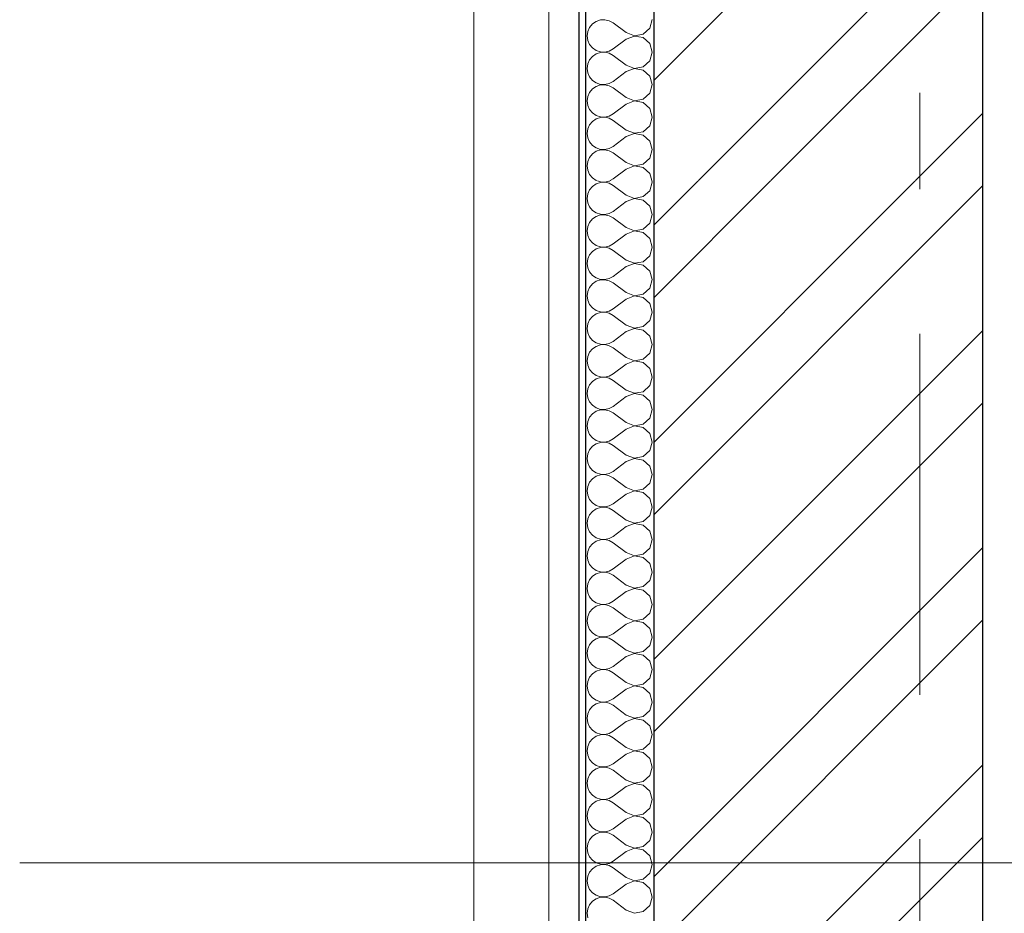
# Model space of a CAD drawing. Header units: millimetres. Extents: x -28821 to 130709, y -7627 to 10914.
# Tile 64 of 111: x 100690 to 102133, y 3132 to 4442. Entities that reach past the tile are written whole.
import ezdxf
from ezdxf.enums import TextEntityAlignment as Align

# ---------------------------------------------------------------- set-up
doc = ezdxf.new("R2010")
doc.units = ezdxf.units.MM
doc.header["$MEASUREMENT"] = 0
doc.set_wipeout_variables(frame=1)
doc.linetypes.add('Wipeout_Contour', pattern=[1000, 0, -1000])
doc.linetypes.add('Штрих-Штриховая', pattern=[1093.611073, 529.166651, -211.666656, 141.111112, -211.666656])
for name, color, linetype in [('Конструктив - Стены Несущие', 7, 'Continuous'), ('Новый_1 ВОДОСТОК', 7, 'Continuous'), ('Размер - Отметка Уровня', 7, 'Continuous'), ('Элемент Модели - Оси', 7, 'Continuous')]:
    doc.layers.add(name, color=color, linetype=linetype)
for name, color, linetype, lineweight in [('Конструктив - Стены Несущие_Ном._пера__101', 253, 'Continuous', 5), ('Конструктив - Стены Несущие_Ном._пера__21', 7, 'Continuous', 30), ('Новый_1 ВОДОСТОК_Ном._пера__141', 7, 'Continuous', 20), ('Размер - Отметка Уровня_Ном._пера__120', 7, 'Continuous', 5), ('Элемент Модели - Оси_Ном._пера__1', 7, 'Continuous', 15), ('Элемент Модели - Оси_Ном._пера__2', 8, 'Continuous', 15)]:
    doc.layers.add(name, color=color, linetype=linetype, lineweight=lineweight)
doc.styles.add('СГЕНЕРИР_СТИЛЬ_1', font='arial.ttf')
pattern_1 = [(45, (127333.82, -3344.16), (-159.099, 159.099), []), (45, (127280.79, -3291.13), (-159.099, 159.099), [])]
pattern_2 = [(45, (127333.82, -2994.16), (-111.3693, 111.3693), [0, -105, 0, -157.5]), (110, (127683.82, -2994.16), (148.0016, 53.8682), [0, -77, 0, -133])]

# ---------------------------------------------------------------- blocks, each defined once
blk = doc.blocks.new('*X219', base_point=(127333.8, -3344.2))
at = {"layer": 'Конструктив - Стены Несущие_Ном._пера__101', "color": 253, "linetype": 'Continuous', "lineweight": 5}
for p, q in [((101535.1, 4200.9), (101529.7, 4197.2)), ((101541.3, 4203), (101535.1, 4200.9)), ((101535.5, 4205.8), (101541.3, 4203.9)), ((101541.3, 4203.9), (101547.9, 4203.6)), ((101547.9, 4203.4), (101541.3, 4203)), ((101547.9, 4203.6), (101554.3, 4205)), ((101554.3, 4201.9), (101547.9, 4203.4)), ((101554.3, 4205), (101555.7, 4205.8)), ((101560, 4198.7), (101554.3, 4201.9)), ((101613.6, 4190.9), (101617.2, 4203.5)), ((101617.2, 4203.5), (101616.5, 4205.8)), ((101522.8, 4186.2), (101521.9, 4179.6)), ((101525.5, 4192.2), (101522.8, 4186.2)), ((101529.7, 4197.2), (101525.5, 4192.2)), ((101579.1, 4184.4), (101560, 4198.7)), ((101604, 4182.2), (101613.6, 4190.9)), ((101521.9, 4179.6), (101522.8, 4173.1)), ((101522.8, 4173.1), (101525.5, 4167.1)), ((101579.1, 4174.9), (101560, 4160.6)), ((101579.1, 4184.4), (101591.2, 4179.7)), ((101591.2, 4179.6), (101579.1, 4174.9)), ((101591.2, 4179.7), (101604, 4182.2)), ((101604, 4177.1), (101591.2, 4179.6)), ((101613.6, 4168.4), (101604, 4177.1)), ((101525.5, 4167.1), (101529.7, 4162.1)), ((101529.7, 4162.1), (101535.1, 4158.4)), ((101535.1, 4158.4), (101541.3, 4156.3)), ((101547.9, 4155.9), (101554.3, 4157.4)), ((101554.3, 4157.4), (101560, 4160.6)), ((101617.2, 4155.8), (101613.6, 4168.4)), ((101525.5, 4144.5), (101522.8, 4138.5)), ((101529.7, 4149.6), (101525.5, 4144.5)), ((101535.1, 4153.3), (101529.7, 4149.6)), ((101541.3, 4155.4), (101535.1, 4153.3)), ((101541.3, 4156.3), (101547.9, 4155.9)), ((101547.9, 4155.7), (101541.3, 4155.4)), ((101554.3, 4154.3), (101547.9, 4155.7)), ((101560, 4151.1), (101554.3, 4154.3)), ((101579.1, 4136.8), (101560, 4151.1)), ((101604, 4134.5), (101613.6, 4143.3)), ((101613.6, 4143.3), (101617.2, 4155.8)), ((101522.8, 4138.5), (101521.9, 4132)), ((101521.9, 4132), (101522.8, 4125.5)), ((101579.1, 4136.8), (101591.2, 4132.1)), ((101591.2, 4131.9), (101579.1, 4127.3)), ((101591.2, 4132.1), (101604, 4134.5)), ((101604, 4129.5), (101591.2, 4131.9)), ((101613.6, 4120.7), (101604, 4129.5)), ((101522.8, 4125.5), (101525.5, 4119.5)), ((101525.5, 4119.5), (101529.7, 4114.5)), ((101529.7, 4114.5), (101535.1, 4110.7)), ((101579.1, 4127.3), (101560, 4113)), ((101617.2, 4108.2), (101613.6, 4120.7)), ((101529.7, 4102), (101525.5, 4096.9)), ((101535.1, 4105.7), (101529.7, 4102)), ((101535.1, 4110.7), (101541.3, 4108.6)), ((101541.3, 4107.8), (101535.1, 4105.7)), ((101541.3, 4108.6), (101547.9, 4108.3)), ((101547.9, 4108.1), (101541.3, 4107.8)), ((101547.9, 4108.3), (101554.3, 4109.8)), ((101554.3, 4106.6), (101547.9, 4108.1)), ((101554.3, 4109.8), (101560, 4113)), ((101560, 4103.5), (101554.3, 4106.6)), ((101579.1, 4089.2), (101560, 4103.5)), ((101613.6, 4095.7), (101617.2, 4108.2)), ((101522.8, 4090.9), (101521.9, 4084.4)), ((101521.9, 4084.4), (101522.8, 4077.9)), ((101525.5, 4096.9), (101522.8, 4090.9)), ((101579.1, 4089.2), (101591.2, 4084.5)), ((101591.2, 4084.3), (101579.1, 4079.6)), ((101591.2, 4084.5), (101604, 4086.9)), ((101604, 4081.9), (101591.2, 4084.3)), ((101604, 4086.9), (101613.6, 4095.7)), ((101522.8, 4077.9), (101525.5, 4071.9)), ((101525.5, 4071.9), (101529.7, 4066.8)), ((101579.1, 4079.6), (101560, 4065.4)), ((101613.6, 4073.1), (101604, 4081.9)), ((101617.2, 4060.6), (101613.6, 4073.1)), ((101529.7, 4066.8), (101535.1, 4063.1)), ((101535.1, 4058.1), (101529.7, 4054.4)), ((101535.1, 4063.1), (101541.3, 4061)), ((101541.3, 4060.2), (101535.1, 4058.1)), ((101541.3, 4061), (101547.9, 4060.7)), ((101547.9, 4060.5), (101541.3, 4060.2)), ((101547.9, 4060.7), (101554.3, 4062.2)), ((101554.3, 4059), (101547.9, 4060.5)), ((101554.3, 4062.2), (101560, 4065.4)), ((101560, 4055.8), (101554.3, 4059)), ((101579.1, 4041.6), (101560, 4055.8)), ((101613.6, 4048.1), (101617.2, 4060.6)), ((101522.8, 4043.3), (101521.9, 4036.8)), ((101525.5, 4049.3), (101522.8, 4043.3)), ((101529.7, 4054.4), (101525.5, 4049.3)), ((101579.1, 4041.6), (101591.2, 4036.9)), ((101604, 4039.3), (101613.6, 4048.1)), ((101521.9, 4036.8), (101522.8, 4030.3)), ((101522.8, 4030.3), (101525.5, 4024.3)), ((101579.1, 4032), (101560, 4017.7)), ((101591.2, 4036.7), (101579.1, 4032)), ((101591.2, 4036.9), (101604, 4039.3)), ((101604, 4034.3), (101591.2, 4036.7)), ((101613.6, 4025.5), (101604, 4034.3)), ((101525.5, 4024.3), (101529.7, 4019.2)), ((101529.7, 4019.2), (101535.1, 4015.5)), ((101535.1, 4015.5), (101541.3, 4013.4)), ((101541.3, 4012.6), (101535.1, 4010.5)), ((101541.3, 4013.4), (101547.9, 4013.1)), ((101547.9, 4012.9), (101541.3, 4012.6)), ((101547.9, 4013.1), (101554.3, 4014.6)), ((101554.3, 4011.4), (101547.9, 4012.9)), ((101554.3, 4014.6), (101560, 4017.7)), ((101617.2, 4013), (101613.6, 4025.5)), ((101613.6, 4000.5), (101617.2, 4013)), ((101525.5, 4001.7), (101522.8, 3995.7)), ((101529.7, 4006.7), (101525.5, 4001.7)), ((101535.1, 4010.5), (101529.7, 4006.7)), ((101560, 4008.2), (101554.3, 4011.4)), ((101579.1, 3993.9), (101560, 4008.2)), ((101604, 3991.7), (101613.6, 4000.5)), ((101522.8, 3995.7), (101521.9, 3989.2)), ((101521.9, 3989.2), (101522.8, 3982.7)), ((101579.1, 3984.4), (101560, 3970.1)), ((101579.1, 3993.9), (101591.2, 3989.3)), ((101591.2, 3989.1), (101579.1, 3984.4)), ((101591.2, 3989.3), (101604, 3991.7)), ((101604, 3986.7), (101591.2, 3989.1)), ((101613.6, 3977.9), (101604, 3986.7)), ((101522.8, 3982.7), (101525.5, 3976.7)), ((101525.5, 3976.7), (101529.7, 3971.6)), ((101529.7, 3971.6), (101535.1, 3967.9)), ((101554.3, 3966.9), (101560, 3970.1)), ((101617.2, 3965.4), (101613.6, 3977.9)), ((101529.7, 3959.1), (101525.5, 3954.1)), ((101535.1, 3962.8), (101529.7, 3959.1)), ((101535.1, 3967.9), (101541.3, 3965.8)), ((101541.3, 3964.9), (101535.1, 3962.8)), ((101541.3, 3965.8), (101547.9, 3965.5)), ((101547.9, 3965.3), (101541.3, 3964.9)), ((101547.9, 3965.5), (101554.3, 3966.9)), ((101554.3, 3963.8), (101547.9, 3965.3)), ((101560, 3960.6), (101554.3, 3963.8)), ((101579.1, 3946.3), (101560, 3960.6)), ((101613.6, 3952.8), (101617.2, 3965.4)), ((101522.8, 3948.1), (101521.9, 3941.6)), ((101521.9, 3941.6), (101522.8, 3935)), ((101525.5, 3954.1), (101522.8, 3948.1)), ((101579.1, 3946.3), (101591.2, 3941.6)), ((101591.2, 3941.5), (101579.1, 3936.8)), ((101591.2, 3941.6), (101604, 3944.1)), ((101604, 3939), (101591.2, 3941.5)), ((101604, 3944.1), (101613.6, 3952.8)), ((101522.8, 3935), (101525.5, 3929)), ((101525.5, 3929), (101529.7, 3924)), ((101579.1, 3936.8), (101560, 3922.5)), ((101613.6, 3930.3), (101604, 3939)), ((101617.2, 3917.7), (101613.6, 3930.3)), ((101529.7, 3911.5), (101525.5, 3906.5)), ((101529.7, 3924), (101535.1, 3920.3)), ((101535.1, 3915.2), (101529.7, 3911.5)), ((101535.1, 3920.3), (101541.3, 3918.2)), ((101541.3, 3917.3), (101535.1, 3915.2)), ((101541.3, 3918.2), (101547.9, 3917.8)), ((101547.9, 3917.6), (101541.3, 3917.3)), ((101547.9, 3917.8), (101554.3, 3919.3)), ((101554.3, 3916.2), (101547.9, 3917.6)), ((101554.3, 3919.3), (101560, 3922.5)), ((101560, 3913), (101554.3, 3916.2)), ((101579.1, 3898.7), (101560, 3913)), ((101613.6, 3905.2), (101617.2, 3917.7)), ((101522.8, 3900.4), (101521.9, 3893.9)), ((101525.5, 3906.5), (101522.8, 3900.4)), ((101579.1, 3898.7), (101591.2, 3894)), ((101604, 3896.4), (101613.6, 3905.2)), ((101521.9, 3893.9), (101522.8, 3887.4)), ((101522.8, 3887.4), (101525.5, 3881.4)), ((101579.1, 3889.2), (101560, 3874.9)), ((101591.2, 3893.8), (101579.1, 3889.2)), ((101591.2, 3894), (101604, 3896.4)), ((101604, 3891.4), (101591.2, 3893.8)), ((101613.6, 3882.6), (101604, 3891.4)), ((101617.2, 3870.1), (101613.6, 3882.6)), ((101525.5, 3881.4), (101529.7, 3876.4)), ((101529.7, 3876.4), (101535.1, 3872.6)), ((101535.1, 3872.6), (101541.3, 3870.5)), ((101541.3, 3869.7), (101535.1, 3867.6)), ((101541.3, 3870.5), (101547.9, 3870.2)), ((101547.9, 3870), (101541.3, 3869.7)), ((101547.9, 3870.2), (101554.3, 3871.7)), ((101554.3, 3868.5), (101547.9, 3870)), ((101554.3, 3871.7), (101560, 3874.9)), ((101560, 3865.4), (101554.3, 3868.5)), ((101613.6, 3857.6), (101617.2, 3870.1)), ((101525.5, 3858.8), (101522.8, 3852.8)), ((101529.7, 3863.9), (101525.5, 3858.8)), ((101535.1, 3867.6), (101529.7, 3863.9)), ((101579.1, 3851.1), (101560, 3865.4)), ((101604, 3848.8), (101613.6, 3857.6)), ((101522.8, 3852.8), (101521.9, 3846.3)), ((101521.9, 3846.3), (101522.8, 3839.8)), ((101522.8, 3839.8), (101525.5, 3833.8)), ((101579.1, 3841.6), (101560, 3827.3)), ((101579.1, 3851.1), (101591.2, 3846.4)), ((101591.2, 3846.2), (101579.1, 3841.6)), ((101591.2, 3846.4), (101604, 3848.8)), ((101604, 3843.8), (101591.2, 3846.2)), ((101613.6, 3835), (101604, 3843.8)), ((101525.5, 3833.8), (101529.7, 3828.7)), ((101529.7, 3828.7), (101535.1, 3825)), ((101535.1, 3825), (101541.3, 3822.9)), ((101554.3, 3824.1), (101560, 3827.3)), ((101617.2, 3822.5), (101613.6, 3835)), ((101525.5, 3811.2), (101522.8, 3805.2)), ((101529.7, 3816.3), (101525.5, 3811.2)), ((101535.1, 3820), (101529.7, 3816.3)), ((101541.3, 3822.1), (101535.1, 3820)), ((101541.3, 3822.9), (101547.9, 3822.6)), ((101547.9, 3822.4), (101541.3, 3822.1)), ((101547.9, 3822.6), (101554.3, 3824.1)), ((101554.3, 3820.9), (101547.9, 3822.4)), ((101560, 3817.7), (101554.3, 3820.9)), ((101579.1, 3803.5), (101560, 3817.7)), ((101604, 3801.2), (101613.6, 3810)), ((101613.6, 3810), (101617.2, 3822.5)), ((101522.8, 3805.2), (101521.9, 3798.7)), ((101521.9, 3798.7), (101522.8, 3792.2)), ((101579.1, 3803.5), (101591.2, 3798.8)), ((101591.2, 3798.6), (101579.1, 3793.9)), ((101591.2, 3798.8), (101604, 3801.2)), ((101604, 3796.2), (101591.2, 3798.6)), ((101613.6, 3787.4), (101604, 3796.2)), ((101522.8, 3792.2), (101525.5, 3786.2)), ((101525.5, 3786.2), (101529.7, 3781.1)), ((101529.7, 3781.1), (101535.1, 3777.4)), ((101579.1, 3793.9), (101560, 3779.6)), ((101617.2, 3774.9), (101613.6, 3787.4)), ((101529.7, 3768.7), (101525.5, 3763.6)), ((101535.1, 3772.4), (101529.7, 3768.7)), ((101535.1, 3777.4), (101541.3, 3775.3)), ((101541.3, 3774.5), (101535.1, 3772.4)), ((101541.3, 3775.3), (101547.9, 3775)), ((101547.9, 3774.8), (101541.3, 3774.5)), ((101547.9, 3775), (101554.3, 3776.5)), ((101554.3, 3773.3), (101547.9, 3774.8)), ((101554.3, 3776.5), (101560, 3779.6)), ((101560, 3770.1), (101554.3, 3773.3)), ((101579.1, 3755.8), (101560, 3770.1)), ((101613.6, 3762.4), (101617.2, 3774.9)), ((101522.8, 3757.6), (101521.9, 3751.1)), ((101525.5, 3763.6), (101522.8, 3757.6)), ((101579.1, 3755.8), (101591.2, 3751.2)), ((101591.2, 3751.2), (101604, 3753.6)), ((101604, 3753.6), (101613.6, 3762.4)), ((101521.9, 3751.1), (101522.8, 3744.6)), ((101522.8, 3744.6), (101525.5, 3738.6)), ((101525.5, 3738.6), (101529.7, 3733.5)), ((101579.1, 3746.3), (101560, 3732)), ((101591.2, 3751), (101579.1, 3746.3)), ((101604, 3748.6), (101591.2, 3751)), ((101613.6, 3739.8), (101604, 3748.6)), ((101617.2, 3727.3), (101613.6, 3739.8)), ((101529.7, 3733.5), (101535.1, 3729.8)), ((101535.1, 3724.8), (101529.7, 3721)), ((101535.1, 3729.8), (101541.3, 3727.7)), ((101541.3, 3726.9), (101535.1, 3724.8)), ((101541.3, 3727.7), (101547.9, 3727.4)), ((101547.9, 3727.2), (101541.3, 3726.9)), ((101547.9, 3727.4), (101554.3, 3728.9)), ((101554.3, 3725.7), (101547.9, 3727.2)), ((101554.3, 3728.9), (101560, 3732)), ((101560, 3722.5), (101554.3, 3725.7)), ((101613.6, 3714.8), (101617.2, 3727.3)), ((101522.8, 3710), (101521.9, 3703.5)), ((101525.5, 3716), (101522.8, 3710)), ((101529.7, 3721), (101525.5, 3716)), ((101579.1, 3708.2), (101560, 3722.5)), ((101604, 3706), (101613.6, 3714.8)), ((101521.9, 3703.5), (101522.8, 3697)), ((101522.8, 3697), (101525.5, 3690.9)), ((101579.1, 3698.7), (101560, 3684.4)), ((101579.1, 3708.2), (101591.2, 3703.6)), ((101591.2, 3703.4), (101579.1, 3698.7)), ((101591.2, 3703.6), (101604, 3706)), ((101604, 3700.9), (101591.2, 3703.4)), ((101613.6, 3692.2), (101604, 3700.9)), ((101525.5, 3690.9), (101529.7, 3685.9)), ((101529.7, 3685.9), (101535.1, 3682.2)), ((101535.1, 3682.2), (101541.3, 3680.1)), ((101547.9, 3679.7), (101554.3, 3681.2)), ((101554.3, 3681.2), (101560, 3684.4)), ((101617.2, 3679.6), (101613.6, 3692.2)), ((101525.5, 3668.4), (101522.8, 3662.3)), ((101529.7, 3673.4), (101525.5, 3668.4)), ((101535.1, 3677.1), (101529.7, 3673.4)), ((101541.3, 3679.2), (101535.1, 3677.1)), ((101541.3, 3680.1), (101547.9, 3679.7)), ((101547.9, 3679.6), (101541.3, 3679.2)), ((101554.3, 3678.1), (101547.9, 3679.6)), ((101560, 3674.9), (101554.3, 3678.1)), ((101579.1, 3660.6), (101560, 3674.9)), ((101604, 3658.4), (101613.6, 3667.1)), ((101613.6, 3667.1), (101617.2, 3679.6)), ((101522.8, 3662.3), (101521.9, 3655.8)), ((101521.9, 3655.8), (101522.8, 3649.3)), ((101579.1, 3660.6), (101591.2, 3655.9)), ((101591.2, 3655.7), (101579.1, 3651.1)), ((101591.2, 3655.9), (101604, 3658.4)), ((101604, 3653.3), (101591.2, 3655.7)), ((101613.6, 3644.5), (101604, 3653.3)), ((101522.8, 3649.3), (101525.5, 3643.3)), ((101525.5, 3643.3), (101529.7, 3638.3)), ((101529.7, 3638.3), (101535.1, 3634.5)), ((101579.1, 3651.1), (101560, 3636.8)), ((101617.2, 3632), (101613.6, 3644.5)), ((101529.7, 3625.8), (101525.5, 3620.7)), ((101535.1, 3629.5), (101529.7, 3625.8)), ((101535.1, 3634.5), (101541.3, 3632.4)), ((101541.3, 3631.6), (101535.1, 3629.5)), ((101541.3, 3632.4), (101547.9, 3632.1)), ((101547.9, 3631.9), (101541.3, 3631.6)), ((101547.9, 3632.1), (101554.3, 3633.6)), ((101554.3, 3630.4), (101547.9, 3631.9)), ((101554.3, 3633.6), (101560, 3636.8)), ((101560, 3627.3), (101554.3, 3630.4)), ((101579.1, 3613), (101560, 3627.3)), ((101613.6, 3619.5), (101617.2, 3632)), ((101522.8, 3614.7), (101521.9, 3608.2)), ((101521.9, 3608.2), (101522.8, 3601.7)), ((101525.5, 3620.7), (101522.8, 3614.7)), ((101579.1, 3613), (101591.2, 3608.3)), ((101591.2, 3608.1), (101579.1, 3603.5)), ((101591.2, 3608.3), (101604, 3610.7)), ((101604, 3605.7), (101591.2, 3608.1)), ((101604, 3610.7), (101613.6, 3619.5)), ((101522.8, 3601.7), (101525.5, 3595.7)), ((101525.5, 3595.7), (101529.7, 3590.6)), ((101579.1, 3603.5), (101560, 3589.2)), ((101613.6, 3596.9), (101604, 3605.7)), ((101617.2, 3584.4), (101613.6, 3596.9)), ((101529.7, 3590.6), (101535.1, 3586.9)), ((101535.1, 3581.9), (101529.7, 3578.2)), ((101535.1, 3586.9), (101541.3, 3584.8)), ((101541.3, 3584), (101535.1, 3581.9)), ((101541.3, 3584.8), (101547.9, 3584.5)), ((101547.9, 3584.3), (101541.3, 3584)), ((101547.9, 3584.5), (101554.3, 3586)), ((101554.3, 3582.8), (101547.9, 3584.3)), ((101554.3, 3586), (101560, 3589.2)), ((101560, 3579.6), (101554.3, 3582.8)), ((101579.1, 3565.4), (101560, 3579.6)), ((101613.6, 3571.9), (101617.2, 3584.4)), ((101522.8, 3567.1), (101521.9, 3560.6)), ((101525.5, 3573.1), (101522.8, 3567.1)), ((101529.7, 3578.2), (101525.5, 3573.1)), ((101579.1, 3565.4), (101591.2, 3560.7)), ((101604, 3563.1), (101613.6, 3571.9)), ((101521.9, 3560.6), (101522.8, 3554.1)), ((101522.8, 3554.1), (101525.5, 3548.1)), ((101579.1, 3555.8), (101560, 3541.6)), ((101591.2, 3560.5), (101579.1, 3555.8)), ((101591.2, 3560.7), (101604, 3563.1)), ((101604, 3558.1), (101591.2, 3560.5)), ((101613.6, 3549.3), (101604, 3558.1)), ((101525.5, 3548.1), (101529.7, 3543)), ((101529.7, 3543), (101535.1, 3539.3)), ((101535.1, 3539.3), (101541.3, 3537.2)), ((101541.3, 3536.4), (101535.1, 3534.3)), ((101541.3, 3537.2), (101547.9, 3536.9)), ((101547.9, 3536.7), (101541.3, 3536.4)), ((101547.9, 3536.9), (101554.3, 3538.4)), ((101554.3, 3535.2), (101547.9, 3536.7)), ((101554.3, 3538.4), (101560, 3541.6)), ((101617.2, 3536.8), (101613.6, 3549.3)), ((101613.6, 3524.3), (101617.2, 3536.8)), ((101525.5, 3525.5), (101522.8, 3519.5)), ((101529.7, 3530.6), (101525.5, 3525.5)), ((101535.1, 3534.3), (101529.7, 3530.6)), ((101560, 3532), (101554.3, 3535.2)), ((101579.1, 3517.7), (101560, 3532)), ((101604, 3515.5), (101613.6, 3524.3)), ((101522.8, 3519.5), (101521.9, 3513)), ((101521.9, 3513), (101522.8, 3506.5)), ((101579.1, 3508.2), (101560, 3493.9)), ((101579.1, 3517.7), (101591.2, 3513.1)), ((101591.2, 3512.9), (101579.1, 3508.2)), ((101591.2, 3513.1), (101604, 3515.5)), ((101604, 3510.5), (101591.2, 3512.9)), ((101613.6, 3501.7), (101604, 3510.5)), ((101522.8, 3506.5), (101525.5, 3500.5)), ((101525.5, 3500.5), (101529.7, 3495.4)), ((101529.7, 3495.4), (101535.1, 3491.7)), ((101554.3, 3490.8), (101560, 3493.9)), ((101617.2, 3489.2), (101613.6, 3501.7)), ((101529.7, 3482.9), (101525.5, 3477.9)), ((101535.1, 3486.7), (101529.7, 3482.9)), ((101535.1, 3491.7), (101541.3, 3489.6)), ((101541.3, 3488.8), (101535.1, 3486.7)), ((101541.3, 3489.6), (101547.9, 3489.3)), ((101547.9, 3489.1), (101541.3, 3488.8)), ((101547.9, 3489.3), (101554.3, 3490.8)), ((101554.3, 3487.6), (101547.9, 3489.1)), ((101560, 3484.4), (101554.3, 3487.6)), ((101579.1, 3470.1), (101560, 3484.4)), ((101613.6, 3476.7), (101617.2, 3489.2)), ((101522.8, 3471.9), (101521.9, 3465.4)), ((101521.9, 3465.4), (101522.8, 3458.9)), ((101525.5, 3477.9), (101522.8, 3471.9)), ((101579.1, 3470.1), (101591.2, 3465.5)), ((101591.2, 3465.3), (101579.1, 3460.6)), ((101591.2, 3465.5), (101604, 3467.9)), ((101604, 3462.8), (101591.2, 3465.3)), ((101604, 3467.9), (101613.6, 3476.7)), ((101522.8, 3458.9), (101525.5, 3452.8)), ((101525.5, 3452.8), (101529.7, 3447.8)), ((101579.1, 3460.6), (101560, 3446.3)), ((101613.6, 3454.1), (101604, 3462.8)), ((101617.2, 3441.6), (101613.6, 3454.1)), ((101529.7, 3435.3), (101525.5, 3430.3)), ((101529.7, 3447.8), (101535.1, 3444.1)), ((101535.1, 3439), (101529.7, 3435.3)), ((101535.1, 3444.1), (101541.3, 3442)), ((101541.3, 3441.1), (101535.1, 3439)), ((101541.3, 3442), (101547.9, 3441.6)), ((101547.9, 3441.5), (101541.3, 3441.1)), ((101547.9, 3441.6), (101554.3, 3443.1)), ((101554.3, 3440), (101547.9, 3441.5)), ((101554.3, 3443.1), (101560, 3446.3)), ((101560, 3436.8), (101554.3, 3440)), ((101579.1, 3422.5), (101560, 3436.8)), ((101613.6, 3429), (101617.2, 3441.6)), ((101522.8, 3424.3), (101521.9, 3417.7)), ((101525.5, 3430.3), (101522.8, 3424.3)), ((101579.1, 3422.5), (101591.2, 3417.8)), ((101604, 3420.3), (101613.6, 3429)), ((101521.9, 3417.7), (101522.8, 3411.2)), ((101522.8, 3411.2), (101525.5, 3405.2)), ((101579.1, 3413), (101560, 3398.7)), ((101591.2, 3417.6), (101579.1, 3413)), ((101591.2, 3417.8), (101604, 3420.3)), ((101604, 3415.2), (101591.2, 3417.6)), ((101613.6, 3406.5), (101604, 3415.2)), ((101617.2, 3393.9), (101613.6, 3406.5)), ((101525.5, 3405.2), (101529.7, 3400.2)), ((101529.7, 3400.2), (101535.1, 3396.4)), ((101535.1, 3396.4), (101541.3, 3394.3)), ((101541.3, 3393.5), (101535.1, 3391.4)), ((101541.3, 3394.3), (101547.9, 3394)), ((101547.9, 3393.8), (101541.3, 3393.5)), ((101547.9, 3394), (101554.3, 3395.5)), ((101554.3, 3392.4), (101547.9, 3393.8)), ((101554.3, 3395.5), (101560, 3398.7)), ((101560, 3389.2), (101554.3, 3392.4)), ((101613.6, 3381.4), (101617.2, 3393.9)), ((101525.5, 3382.6), (101522.8, 3376.6)), ((101529.7, 3387.7), (101525.5, 3382.6)), ((101535.1, 3391.4), (101529.7, 3387.7)), ((101579.1, 3374.9), (101560, 3389.2)), ((101604, 3372.6), (101613.6, 3381.4)), ((101522.8, 3376.6), (101521.9, 3370.1)), ((101521.9, 3370.1), (101522.8, 3363.6)), ((101522.8, 3363.6), (101525.5, 3357.6)), ((101579.1, 3365.4), (101560, 3351.1)), ((101579.1, 3374.9), (101591.2, 3370.2)), ((101591.2, 3370), (101579.1, 3365.4)), ((101591.2, 3370.2), (101604, 3372.6)), ((101604, 3367.6), (101591.2, 3370)), ((101613.6, 3358.8), (101604, 3367.6)), ((101525.5, 3357.6), (101529.7, 3352.5)), ((101529.7, 3352.5), (101535.1, 3348.8)), ((101535.1, 3348.8), (101541.3, 3346.7)), ((101554.3, 3347.9), (101560, 3351.1)), ((101617.2, 3346.3), (101613.6, 3358.8)), ((101525.5, 3335), (101522.8, 3329)), ((101529.7, 3340.1), (101525.5, 3335)), ((101535.1, 3343.8), (101529.7, 3340.1)), ((101541.3, 3345.9), (101535.1, 3343.8)), ((101541.3, 3346.7), (101547.9, 3346.4)), ((101547.9, 3346.2), (101541.3, 3345.9)), ((101547.9, 3346.4), (101554.3, 3347.9)), ((101554.3, 3344.7), (101547.9, 3346.2)), ((101560, 3341.6), (101554.3, 3344.7)), ((101579.1, 3327.3), (101560, 3341.6)), ((101604, 3325), (101613.6, 3333.8)), ((101613.6, 3333.8), (101617.2, 3346.3)), ((101522.8, 3329), (101521.9, 3322.5)), ((101521.9, 3322.5), (101522.8, 3316)), ((101579.1, 3327.3), (101591.2, 3322.6)), ((101591.2, 3322.4), (101579.1, 3317.7)), ((101591.2, 3322.6), (101604, 3325)), ((101604, 3320), (101591.2, 3322.4)), ((101613.6, 3311.2), (101604, 3320)), ((101522.8, 3316), (101525.5, 3310)), ((101525.5, 3310), (101529.7, 3304.9)), ((101529.7, 3304.9), (101535.1, 3301.2)), ((101579.1, 3317.7), (101560, 3303.5)), ((101617.2, 3298.7), (101613.6, 3311.2)), ((101529.7, 3292.5), (101525.5, 3287.4)), ((101535.1, 3296.2), (101529.7, 3292.5)), ((101535.1, 3301.2), (101541.3, 3299.1)), ((101541.3, 3298.3), (101535.1, 3296.2)), ((101541.3, 3299.1), (101547.9, 3298.8)), ((101547.9, 3298.6), (101541.3, 3298.3)), ((101547.9, 3298.8), (101554.3, 3300.3)), ((101554.3, 3297.1), (101547.9, 3298.6)), ((101554.3, 3300.3), (101560, 3303.5)), ((101560, 3293.9), (101554.3, 3297.1)), ((101579.1, 3279.6), (101560, 3293.9)), ((101613.6, 3286.2), (101617.2, 3298.7)), ((101522.8, 3281.4), (101521.9, 3274.9)), ((101525.5, 3287.4), (101522.8, 3281.4)), ((101579.1, 3279.6), (101591.2, 3275)), ((101591.2, 3275), (101604, 3277.4)), ((101604, 3277.4), (101613.6, 3286.2)), ((101521.9, 3274.9), (101522.8, 3268.4)), ((101522.8, 3268.4), (101525.5, 3262.4)), ((101525.5, 3262.4), (101529.7, 3257.3)), ((101579.1, 3270.1), (101560, 3255.8)), ((101591.2, 3274.8), (101579.1, 3270.1)), ((101604, 3272.4), (101591.2, 3274.8)), ((101613.6, 3263.6), (101604, 3272.4)), ((101617.2, 3251.1), (101613.6, 3263.6)), ((101529.7, 3257.3), (101535.1, 3253.6)), ((101535.1, 3248.6), (101529.7, 3244.8)), ((101535.1, 3253.6), (101541.3, 3251.5)), ((101541.3, 3250.7), (101535.1, 3248.6)), ((101541.3, 3251.5), (101547.9, 3251.2)), ((101547.9, 3251), (101541.3, 3250.7)), ((101547.9, 3251.2), (101554.3, 3252.7)), ((101554.3, 3249.5), (101547.9, 3251)), ((101554.3, 3252.7), (101560, 3255.8)), ((101560, 3246.3), (101554.3, 3249.5)), ((101613.6, 3238.6), (101617.2, 3251.1)), ((101522.8, 3233.8), (101521.9, 3227.3)), ((101525.5, 3239.8), (101522.8, 3233.8)), ((101529.7, 3244.8), (101525.5, 3239.8)), ((101579.1, 3232), (101560, 3246.3)), ((101604, 3229.8), (101613.6, 3238.6)), ((101521.9, 3227.3), (101522.8, 3220.8)), ((101522.8, 3220.8), (101525.5, 3214.8)), ((101579.1, 3222.5), (101560, 3208.2)), ((101579.1, 3232), (101591.2, 3227.4)), ((101591.2, 3227.2), (101579.1, 3222.5)), ((101591.2, 3227.4), (101604, 3229.8)), ((101604, 3224.8), (101591.2, 3227.2)), ((101613.6, 3216), (101604, 3224.8)), ((101525.5, 3214.8), (101529.7, 3209.7)), ((101529.7, 3209.7), (101535.1, 3206)), ((101535.1, 3206), (101541.3, 3203.9)), ((101541.3, 3203.9), (101547.9, 3203.6)), ((101547.9, 3203.6), (101554.3, 3205)), ((101554.3, 3205), (101560, 3208.2)), ((101617.2, 3203.5), (101613.6, 3216)), ((101525.5, 3192.2), (101522.8, 3186.2)), ((101529.7, 3197.2), (101525.5, 3192.2)), ((101535.1, 3200.9), (101529.7, 3197.2)), ((101541.3, 3203), (101535.1, 3200.9)), ((101547.9, 3203.4), (101541.3, 3203)), ((101554.3, 3201.9), (101547.9, 3203.4)), ((101560, 3198.7), (101554.3, 3201.9)), ((101579.1, 3184.4), (101560, 3198.7)), ((101604, 3182.2), (101613.6, 3190.9)), ((101613.6, 3190.9), (101617.2, 3203.5)), ((101522.8, 3186.2), (101521.9, 3179.6)), ((101521.9, 3179.6), (101522.8, 3173.1)), ((101579.1, 3184.4), (101591.2, 3179.7)), ((101591.2, 3179.6), (101579.1, 3174.9)), ((101591.2, 3179.7), (101604, 3182.2)), ((101604, 3177.1), (101591.2, 3179.6)), ((101613.6, 3168.4), (101604, 3177.1)), ((101522.8, 3173.1), (101525.5, 3167.1)), ((101525.5, 3167.1), (101529.7, 3162.1)), ((101529.7, 3162.1), (101535.1, 3158.4)), ((101554.3, 3157.4), (101560, 3160.6)), ((101579.1, 3174.9), (101560, 3160.6)), ((101617.2, 3155.8), (101613.6, 3168.4)), ((101529.7, 3149.6), (101525.5, 3144.5)), ((101535.1, 3153.3), (101529.7, 3149.6)), ((101535.1, 3158.4), (101541.3, 3156.3)), ((101541.3, 3155.4), (101535.1, 3153.3)), ((101541.3, 3156.3), (101547.9, 3155.9)), ((101547.9, 3155.7), (101541.3, 3155.4)), ((101547.9, 3155.9), (101554.3, 3157.4)), ((101554.3, 3154.3), (101547.9, 3155.7)), ((101560, 3151.1), (101554.3, 3154.3)), ((101579.1, 3136.8), (101560, 3151.1)), ((101613.6, 3143.3), (101617.2, 3155.8)), ((101522.8, 3138.5), (101521.9, 3132)), ((101521.9, 3132), (101522.8, 3125.5)), ((101525.5, 3144.5), (101522.8, 3138.5)), ((101579.1, 3136.8), (101591.2, 3132.1)), ((101591.2, 3132.1), (101604, 3134.5)), ((101604, 3134.5), (101613.6, 3143.3))]:
    blk.add_line(p, q, dxfattribs=at)
blk = doc.blocks.new('Элемент Разреза_167_4', base_point=(127333.8, -3344.2))
at = {"color": 254, "linetype": 'Wipeout_Contour', "lineweight": 0, "ltscale": 406234.82632}
blk.add_wipeout([(101509.5, 4205.8), (101509.5, 505.8), (101519.5, 505.8), (101519.5, 4205.8)], dxfattribs=at).dxf.layer = 'Конструктив - Стены Несущие'
at = {"color": 254, "linetype": 'Wipeout_Contour', "lineweight": 0, "ltscale": 407617.914653}
blk.add_wipeout([(102101.4, 4205.8), (101619.5, 4205.8), (101619.5, 505.8), (102101.4, 505.8)], dxfattribs=at).dxf.layer = 'Конструктив - Стены Несущие'
at = {"layer": 'Конструктив - Стены Несущие_Ном._пера__101', "linetype": 'Continuous', "lineweight": 5}
h = blk.add_hatch(dxfattribs=at)
h.set_pattern_fill('ШТУКАТУРКА__ГИПС_01_0004', color=253, style=0, pattern_type=2)
h.set_pattern_definition(pattern_2)
h.paths.add_polyline_path([(101509.5, 4205.8), (101509.5, 505.8), (101519.5, 505.8), (101519.5, 4205.8)])
h = blk.add_hatch(dxfattribs=at)
h.set_pattern_fill('КИРПИЧ_01_0004', color=253, style=0, pattern_type=2)
h.set_pattern_definition(pattern_1)
h.paths.add_polyline_path([(102101.4, 4205.8), (101619.5, 4205.8), (101619.5, 505.8), (102101.4, 505.8)])
at = {"layer": 'Конструктив - Стены Несущие_Ном._пера__21', "color": 7, "linetype": 'Continuous', "lineweight": 30}
for p, q in [((101509.5, 4205.8), (101509.5, 505.8)), ((102101.4, 4205.8), (102101.4, 505.8))]:
    blk.add_line(p, q, dxfattribs=at)
at = {"color": 254, "linetype": 'Wipeout_Contour', "lineweight": 0, "ltscale": 406454.730688}
blk.add_wipeout([(101519.5, 505.8), (101619.5, 505.8), (101619.5, 4205.8), (101519.5, 4205.8)], dxfattribs=at).dxf.layer = 'Конструктив - Стены Несущие'
at = {"layer": 'Конструктив - Стены Несущие_Ном._пера__21', "color": 7, "linetype": 'Continuous', "lineweight": 30}
for p, q in [((101519.5, 4205.8), (101519.5, 505.8)), ((101619.5, 4205.8), (101619.5, 505.8))]:
    blk.add_line(p, q, dxfattribs=at)
at = {"layer": 'Конструктив - Стены Несущие', "lineweight": 0}
blk.add_blockref('*X219', (127333.8, -3344.2), dxfattribs=at)
blk = doc.blocks.new('*X221', base_point=(127333.8, -3344.2))
at = {"layer": 'Конструктив - Стены Несущие_Ном._пера__101', "color": 253, "linetype": 'Continuous', "lineweight": 5}
for p, q in [((101529.7, 4435.3), (101525.5, 4430.3)), ((101535.1, 4439), (101529.7, 4435.3)), ((101541.3, 4441.1), (101535.1, 4439)), ((101547.9, 4441.5), (101541.3, 4441.1)), ((101554.3, 4440), (101547.9, 4441.5)), ((101560, 4436.8), (101554.3, 4440)), ((101579.1, 4422.5), (101560, 4436.8)), ((101613.6, 4429), (101617.2, 4441.6)), ((101522.8, 4424.3), (101521.9, 4417.7)), ((101521.9, 4417.7), (101522.8, 4411.2)), ((101525.5, 4430.3), (101522.8, 4424.3)), ((101579.1, 4422.5), (101591.2, 4417.8)), ((101591.2, 4417.6), (101579.1, 4413)), ((101591.2, 4417.8), (101604, 4420.3)), ((101604, 4415.2), (101591.2, 4417.6)), ((101604, 4420.3), (101613.6, 4429)), ((101522.8, 4411.2), (101525.5, 4405.2)), ((101525.5, 4405.2), (101529.7, 4400.2)), ((101579.1, 4413), (101560, 4398.7)), ((101613.6, 4406.5), (101604, 4415.2)), ((101617.2, 4393.9), (101613.6, 4406.5)), ((101529.7, 4387.7), (101525.5, 4382.6)), ((101529.7, 4400.2), (101535.1, 4396.4)), ((101535.1, 4391.4), (101529.7, 4387.7)), ((101535.1, 4396.4), (101541.3, 4394.3)), ((101541.3, 4393.5), (101535.1, 4391.4)), ((101541.3, 4394.3), (101547.9, 4394)), ((101547.9, 4393.8), (101541.3, 4393.5)), ((101547.9, 4394), (101554.3, 4395.5)), ((101554.3, 4392.4), (101547.9, 4393.8)), ((101554.3, 4395.5), (101560, 4398.7)), ((101560, 4389.2), (101554.3, 4392.4)), ((101579.1, 4374.9), (101560, 4389.2)), ((101613.6, 4381.4), (101617.2, 4393.9)), ((101522.8, 4376.6), (101521.9, 4370.1)), ((101525.5, 4382.6), (101522.8, 4376.6)), ((101579.1, 4374.9), (101591.2, 4370.2)), ((101604, 4372.6), (101613.6, 4381.4)), ((101521.9, 4370.1), (101522.8, 4363.6)), ((101522.8, 4363.6), (101525.5, 4357.6)), ((101579.1, 4365.4), (101560, 4351.1)), ((101591.2, 4370), (101579.1, 4365.4)), ((101591.2, 4370.2), (101604, 4372.6)), ((101604, 4367.6), (101591.2, 4370)), ((101613.6, 4358.8), (101604, 4367.6)), ((101617.2, 4346.3), (101613.6, 4358.8)), ((101525.5, 4357.6), (101529.7, 4352.5)), ((101529.7, 4352.5), (101535.1, 4348.8)), ((101535.1, 4348.8), (101541.3, 4346.7)), ((101541.3, 4345.9), (101535.1, 4343.8)), ((101541.3, 4346.7), (101547.9, 4346.4)), ((101547.9, 4346.2), (101541.3, 4345.9)), ((101547.9, 4346.4), (101554.3, 4347.9)), ((101554.3, 4344.7), (101547.9, 4346.2)), ((101554.3, 4347.9), (101560, 4351.1)), ((101560, 4341.6), (101554.3, 4344.7)), ((101613.6, 4333.8), (101617.2, 4346.3)), ((101525.5, 4335), (101522.8, 4329)), ((101529.7, 4340.1), (101525.5, 4335)), ((101535.1, 4343.8), (101529.7, 4340.1)), ((101579.1, 4327.3), (101560, 4341.6)), ((101604, 4325), (101613.6, 4333.8)), ((101522.8, 4329), (101521.9, 4322.5)), ((101521.9, 4322.5), (101522.8, 4316)), ((101522.8, 4316), (101525.5, 4310)), ((101579.1, 4317.7), (101560, 4303.5)), ((101579.1, 4327.3), (101591.2, 4322.6)), ((101591.2, 4322.4), (101579.1, 4317.7)), ((101591.2, 4322.6), (101604, 4325)), ((101604, 4320), (101591.2, 4322.4)), ((101613.6, 4311.2), (101604, 4320)), ((101525.5, 4310), (101529.7, 4304.9)), ((101529.7, 4304.9), (101535.1, 4301.2)), ((101535.1, 4301.2), (101541.3, 4299.1)), ((101554.3, 4300.3), (101560, 4303.5)), ((101617.2, 4298.7), (101613.6, 4311.2)), ((101525.5, 4287.4), (101522.8, 4281.4)), ((101529.7, 4292.5), (101525.5, 4287.4)), ((101535.1, 4296.2), (101529.7, 4292.5)), ((101541.3, 4298.3), (101535.1, 4296.2)), ((101541.3, 4299.1), (101547.9, 4298.8)), ((101547.9, 4298.6), (101541.3, 4298.3)), ((101547.9, 4298.8), (101554.3, 4300.3)), ((101554.3, 4297.1), (101547.9, 4298.6)), ((101560, 4293.9), (101554.3, 4297.1)), ((101579.1, 4279.6), (101560, 4293.9)), ((101613.6, 4286.2), (101617.2, 4298.7)), ((101522.8, 4281.4), (101521.9, 4274.9)), ((101521.9, 4274.9), (101522.8, 4268.4)), ((101579.1, 4279.6), (101591.2, 4275)), ((101591.2, 4274.8), (101579.1, 4270.1)), ((101591.2, 4275), (101604, 4277.4)), ((101604, 4272.4), (101591.2, 4274.8)), ((101604, 4277.4), (101613.6, 4286.2)), ((101613.6, 4263.6), (101604, 4272.4)), ((101522.8, 4268.4), (101525.5, 4262.4)), ((101525.5, 4262.4), (101529.7, 4257.3)), ((101579.1, 4270.1), (101560, 4255.8)), ((101617.2, 4251.1), (101613.6, 4263.6)), ((101529.7, 4244.8), (101525.5, 4239.8)), ((101529.7, 4257.3), (101535.1, 4253.6)), ((101535.1, 4248.6), (101529.7, 4244.8)), ((101535.1, 4253.6), (101541.3, 4251.5)), ((101541.3, 4250.7), (101535.1, 4248.6)), ((101541.3, 4251.5), (101547.9, 4251.2)), ((101547.9, 4251), (101541.3, 4250.7)), ((101547.9, 4251.2), (101554.3, 4252.7)), ((101554.3, 4249.5), (101547.9, 4251)), ((101554.3, 4252.7), (101560, 4255.8)), ((101560, 4246.3), (101554.3, 4249.5)), ((101579.1, 4232), (101560, 4246.3)), ((101613.6, 4238.6), (101617.2, 4251.1)), ((101522.8, 4233.8), (101521.9, 4227.3)), ((101525.5, 4239.8), (101522.8, 4233.8)), ((101579.1, 4232), (101591.2, 4227.4)), ((101591.2, 4227.4), (101604, 4229.8)), ((101604, 4229.8), (101613.6, 4238.6)), ((101521.9, 4227.3), (101522.8, 4220.8)), ((101522.8, 4220.8), (101525.5, 4214.8)), ((101525.5, 4214.8), (101529.7, 4209.7)), ((101579.1, 4222.5), (101560, 4208.2)), ((101591.2, 4227.2), (101579.1, 4222.5)), ((101604, 4224.8), (101591.2, 4227.2)), ((101613.6, 4216), (101604, 4224.8)), ((101616.5, 4205.8), (101613.6, 4216)), ((101529.7, 4209.7), (101535.1, 4206)), ((101535.1, 4206), (101535.5, 4205.8)), ((101555.7, 4205.8), (101560, 4208.2))]:
    blk.add_line(p, q, dxfattribs=at)
blk = doc.blocks.new('Элемент Разреза_168_4', base_point=(127333.8, -3344.2))
at = {"color": 254, "linetype": 'Wipeout_Contour', "lineweight": 0, "ltscale": 406792.433948}
blk.add_wipeout([(101509.5, 7545.8), (101509.5, 4205.8), (101519.5, 4205.8), (101519.5, 7545.8)], dxfattribs=at).dxf.layer = 'Конструктив - Стены Несущие'
at = {"color": 254, "linetype": 'Wipeout_Contour', "lineweight": 0, "ltscale": 408173.636799}
blk.add_wipeout([(102101.4, 7545.8), (101619.5, 7545.8), (101619.5, 4205.8), (102101.4, 4205.8)], dxfattribs=at).dxf.layer = 'Конструктив - Стены Несущие'
at = {"layer": 'Конструктив - Стены Несущие_Ном._пера__101', "linetype": 'Continuous', "lineweight": 5}
h = blk.add_hatch(dxfattribs=at)
h.set_pattern_fill('ШТУКАТУРКА__ГИПС_01_0004', color=253, style=0, pattern_type=2)
h.set_pattern_definition(pattern_2)
h.paths.add_polyline_path([(101509.5, 7545.8), (101509.5, 4205.8), (101519.5, 4205.8), (101519.5, 7545.8)])
h = blk.add_hatch(dxfattribs=at)
h.set_pattern_fill('КИРПИЧ_01_0004', color=253, style=0, pattern_type=2)
h.set_pattern_definition(pattern_1)
h.paths.add_polyline_path([(102101.4, 7545.8), (101619.5, 7545.8), (101619.5, 4205.8), (102101.4, 4205.8)])
at = {"layer": 'Конструктив - Стены Несущие_Ном._пера__21', "color": 7, "linetype": 'Continuous', "lineweight": 30}
for p, q in [((101509.5, 7545.8), (101509.5, 4205.8)), ((102101.4, 7545.8), (102101.4, 4205.8))]:
    blk.add_line(p, q, dxfattribs=at)
at = {"color": 254, "linetype": 'Wipeout_Contour', "lineweight": 0, "ltscale": 407012.037355}
blk.add_wipeout([(101519.5, 4205.8), (101619.5, 4205.8), (101619.5, 7545.8), (101519.5, 7545.8)], dxfattribs=at).dxf.layer = 'Конструктив - Стены Несущие'
at = {"layer": 'Конструктив - Стены Несущие_Ном._пера__21', "color": 7, "linetype": 'Continuous', "lineweight": 30}
for p, q in [((101519.5, 7545.8), (101519.5, 4205.8)), ((101619.5, 7545.8), (101619.5, 4205.8))]:
    blk.add_line(p, q, dxfattribs=at)
at = {"layer": 'Конструктив - Стены Несущие', "lineweight": 0}
blk.add_blockref('*X221', (127333.8, -3344.2), dxfattribs=at)
blk = doc.blocks.new('Элемент Разреза_314_4', base_point=(127333.8, -3344.2))
at = {"layer": 'Новый_1 ВОДОСТОК_Ном._пера__141', "color": 7, "linetype": 'Continuous', "lineweight": 20}
for p, q in [((101465.7, 6671), (101465.7, -3044.5)), ((101355.7, 5055.5), (101355.7, 3085.5))]:
    blk.add_line(p, q, dxfattribs=at)
blk = doc.blocks.new('Стандартный Маркер Сетки[28]_4', base_point=(102009.5, 9155.8))
at = {"layer": 'Элемент Модели - Оси_Ном._пера__2', "color": 8, "linetype": 'Штрих-Штриховая', "lineweight": 15}
blk.add_line((102009.5, 8355.8), (102009.5, -5544.2), dxfattribs=at)
at = {"layer": 'Элемент Модели - Оси_Ном._пера__1', "color": 7, "lineweight": 15, "style": 'СГЕНЕРИР_СТИЛЬ_1'}
blk.add_attdef('AC_MarkerText_1', text='', height=350, rotation=360, dxfattribs=at).set_placement((102009.5, -6644.2), align=Align.TOP_CENTER)
blk = doc.blocks.new('Стандартный Маркер Сетки[30]_4', base_point=(102009.5, 9155.8))
at = {"layer": 'Элемент Модели - Оси_Ном._пера__2', "color": 8, "linetype": 'Штрих-Штриховая', "lineweight": 15}
blk.add_line((102009.5, 8355.8), (102009.5, -5544.2), dxfattribs=at)
at = {"layer": 'Элемент Модели - Оси_Ном._пера__1', "color": 7, "lineweight": 15, "style": 'СГЕНЕРИР_СТИЛЬ_1'}
blk.add_attdef('AC_MarkerText_1', text='', height=350, rotation=360, dxfattribs=at).set_placement((102009.5, -6644.2), align=Align.TOP_CENTER)
blk = doc.blocks.new('Отметка высоты (ГОСТ)[32]_4', base_point=(102430, 3205.8))
at = {"layer": 'Размер - Отметка Уровня_Ном._пера__120', "color": 7, "linetype": 'Continuous', "lineweight": 5}
blk.add_line((100690.2, 3205.8), (102630, 3205.8), dxfattribs=at)
at = {"layer": 'Размер - Отметка Уровня_Ном._пера__120', "color": 7, "lineweight": 5, "style": 'СГЕНЕРИР_СТИЛЬ_1'}
blk.add_attdef('addText', text='', height=150, dxfattribs=at).set_placement((102690, 3370.1), align=Align.BOTTOM_LEFT)

msp = doc.modelspace()

# ---------------------------------------------------------------- block references
at = {"layer": 'Конструктив - Стены Несущие', "lineweight": 0}
msp.add_blockref('Элемент Разреза_167_4', (127333.8, -3344.2), dxfattribs=at)
at = {"layer": 'Новый_1 ВОДОСТОК', "lineweight": 0}
msp.add_blockref('Элемент Разреза_314_4', (127333.8, -3344.2), dxfattribs=at)

# ---------------------------------------------------------------- next in the draw order: block references
at = {"layer": 'Конструктив - Стены Несущие', "lineweight": 0}
msp.add_blockref('Элемент Разреза_168_4', (127333.8, -3344.2), dxfattribs=at)
at = {"layer": 'Размер - Отметка Уровня', "color": 104, "linetype": 'Continuous', "lineweight": 15, "true_color": 0x029e21}
msp.add_blockref('Отметка высоты (ГОСТ)[32]_4', (102430, 3205.8), dxfattribs=at)

# ---------------------------------------------------------------- next in the draw order: block references
at = {"layer": 'Элемент Модели - Оси', "color": 8, "linetype": 'Continuous', "lineweight": 15}
for name in ['Стандартный Маркер Сетки[28]_4', 'Стандартный Маркер Сетки[30]_4']:
    msp.add_blockref(name, (102009.5, 9155.8), dxfattribs=at)

doc.saveas('drawing.dxf')
